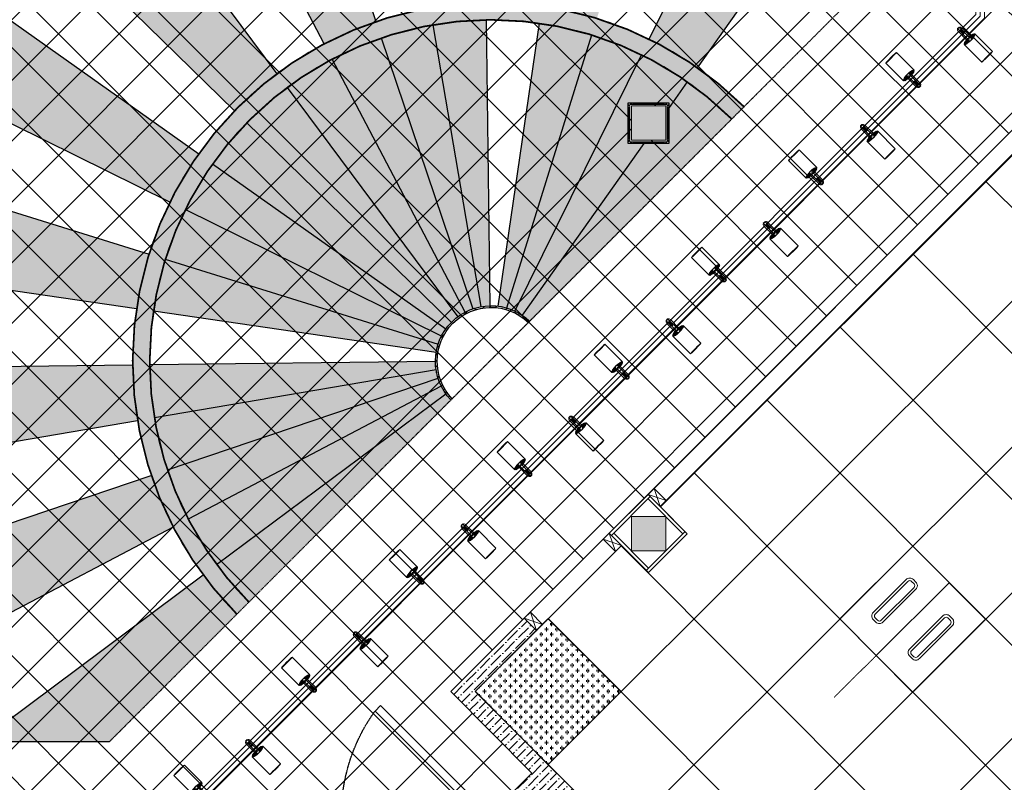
# Model space of a CAD drawing. Header units: millimetres. Extents: x -1469 to 52323, y -1368 to 13830.
# Tile 29 of 85: x 8260 to 13991, y 4484 to 8920. Entities that reach past the tile are written whole.
import ezdxf
from ezdxf.enums import TextEntityAlignment as Align

# ---------------------------------------------------------------- set-up
doc = ezdxf.new("R2010")
doc.units = ezdxf.units.MM
for name, pattern in [('( Hidden )', [0.375, 0.25, -0.125]), ('HIDDEN2', [0.1875, 0.125, -0.0625]), ('HIDDENX2', [19.05, 12.7, -6.35])]:
    doc.linetypes.add(name, pattern=pattern)
for name, color, linetype, lineweight, true_color in [('A-100MM', 7, 'Continuous', 0, 0xff5c5c), ('A-CEILING-01', 7, 'Continuous', 5, 0xd56ca8), ('A-CEILING-02', 7, 'Continuous', 5, 0xf27172), ('A-CEILING-04', 7, 'Continuous', 5, 0x2776bb), ('A-CEILING-08', 7, 'Continuous', 5, 0xd56ca8), ('M-MEP-ELLG-LIGHT', 5, 'Continuous', 15, 0x0000ff)]:
    doc.layers.add(name, color=color, linetype=linetype, lineweight=lineweight, true_color=true_color)
for name, color, linetype, lineweight in [('A-BULKHEAD', 252, 'Continuous', 5), ('A-DOOR', 1, 'Continuous', 0), ('A-FLOORING', 1, 'Continuous', 30), ('A-FUR. DIM', 1, 'Continuous', 30), ('A-GA DIM', 1, 'Continuous', 5), ('A-JOINERY', 1, 'Continuous', 30), ('A-LIGHT', 1, 'Continuous', 5), ('A-Wall & Column', 2, 'Continuous', 0), ('EQ', 252, 'Continuous', 25)]:
    doc.layers.add(name, color=color, linetype=linetype, lineweight=lineweight)
doc.layers.add('A-CELING ELEMENT', color=1, linetype='Continuous')
doc.layers.add('DOOR', color=1, linetype='Continuous')
doc.layers.add('RCP LAYOUT', color=9, linetype='Continuous', true_color=0x808080)
doc.layers.add('Z-TB-NONPLOT', color=9, linetype='Continuous', plot=False)
doc.styles.get("Standard").update_dxf_attribs({"font": 'arial.ttf'})
pattern_1 = [(45, (0, 0), (19.8873782, 72.9203868), [93.75, -18.75, 0, -18.75])]
pattern_2 = [(45, (0, 0), (13.2582521, 48.6135912), [62.5, -12.5, 0, -12.5])]

# ---------------------------------------------------------------- blocks, each defined once
blk = doc.blocks.new('A$Cce852dd5')
at = {"layer": 'A-Wall & Column', "color": 8, "lineweight": 0, "true_color": 0x808080}
for p, q in [((-18, 9), (-18, 0)), ((-9, 18), (0, 18)), ((9, 18), (191, 18)), ((9, 15), (191, 15)), ((9, 12), (191, 12)), ((200, 18), (209, 18)), ((218, 9), (218, 0)), ((-18, -9), (-18, -191)), ((-15, -9), (-15, -191)), ((-12, -9), (-12, -191)), ((212, -9), (212, -191)), ((215, -9), (215, -191)), ((218, -9), (218, -191)), ((-18, -209), (-18, -200)), ((-9, -218), (0, -218)), ((9, -212), (191, -212)), ((9, -215), (191, -215)), ((9, -218), (191, -218)), ((209, -218), (200, -218)), ((218, -200), (218, -209))]:
    blk.add_line(p, q, dxfattribs=at)
for points in [[(0, 9), (-9, 18), (-18, 18), (-18, 9), (-9, 0)], [(-9, 0), (-18, 0), (-18, -9), (-9, -9)], [(9, 9), (9, 18), (0, 18), (0, 9)], [(200, 9), (200, 18), (191, 18), (191, 9)], [(209, 0), (218, 9), (218, 18), (209, 18), (200, 9)], [(209, -9), (218, -9), (218, 0), (209, 0)], [(-9, -191), (-18, -191), (-18, -200), (-9, -200)], [(-9, -200), (-18, -209), (-18, -218), (-9, -218), (0, -209)], [(0, -209), (0, -218), (9, -218), (9, -209)], [(191, -209), (191, -218), (200, -218), (200, -209)], [(200, -209), (209, -218), (218, -218), (218, -209), (209, -200)], [(209, -200), (218, -200), (218, -191), (209, -191)]]:
    blk.add_lwpolyline(points, dxfattribs=at)
blk.add_lwpolyline([(-9, -209), (209, -209), (209, 9), (-9, 9)], close=True, dxfattribs=at)
blk = doc.blocks.new('A$C4da9750c')
at = {"layer": 'DOOR', "color": 8, "true_color": 0x808080}
for points in [[(31.8, -95.5), (63.6, -63.7), (0, 0), (-31.8, -31.8)], [(668.1, -732), (636.3, -763.8), (0, -127.3), (31.8, -95.5)], [(-643.7, -770.7), (-611.9, -738.9), (-675.5, -675.3), (-707.3, -707.1)]]:
    blk.add_lwpolyline(points, close=True, dxfattribs=at)
at = {"layer": 'EQ', "color": 8, "linetype": 'HIDDEN2', "ltscale": 7, "true_color": 0x808080}
blk.add_arc((28.7, 79), 1038.9, 231.93134, 305.78702, dxfattribs=at)
blk = doc.blocks.new('A$C81f607aa')
at = {"layer": 'A-100MM', "true_color": 0x808080, "transparency": 33554687}
h = blk.add_hatch(dxfattribs=at)
h.set_pattern_fill('ANSI36', color=8, scale=260)
h.set_pattern_definition([(45, (0, 0), (17.23573, 63.19767), [81.25, -16.25, 0, -16.25])])
h.paths.add_polyline_path([(-2797.2, 3520), (-2492, 3520), (-2492, 3420), (-2838.6, 3420), (-3861.3, 4439.4), (-4073.5, 4227.2), (-4171.7, 4325.6), (-3959.6, 4537.7), (-4429.9, 5011.3), (-4003.3, 5437.9), (-3932.6, 5367.2), (-4288.5, 5011.3)])
at = {"layer": 'A-Wall & Column', "true_color": 0x808080}
h = blk.add_hatch(color=8, dxfattribs=at)
h.dxf.hatch_style = 1
h.paths.add_polyline_path([(-3180, 8418.4), (-3380, 8418.4), (-3380, 8218.4), (-3180, 8218.4)])
h = blk.add_hatch(color=8, dxfattribs=at)
h.dxf.hatch_style = 1
h.paths.add_polyline_path([(-3180, 6030), (-3380, 6030), (-3380, 5830), (-3180, 5830)])
at = {"color": 8, "true_color": 0x808080}
for p, q in [((-3080, 5930), (-3282.9, 6132.9)), ((-3482.9, 5932.9), (-3280, 5730)), ((-3292.7, 5717.3), (-3067.3, 5942.7))]:
    blk.add_line(p, q, dxfattribs=at)
for points in [[(-3282.9, 6158.3), (-3247.5, 6193.7), (-3176.8, 6123), (-3212.1, 6087.6), (-3282.9, 6158.3)], [(-3270.1, 6145.6), (-3495.6, 5920.1)], [(-3543.7, 5897.5), (-3508.3, 5932.9), (-3437.6, 5862.1), (-3473, 5826.8), (-3543.7, 5897.5)], [(-3543.7, 5897.5), (-3473, 5826.8)], [(-4003.3, 5437.9), (-3967.9, 5473.2), (-3897.2, 5402.5), (-3932.6, 5367.2), (-4003.3, 5437.9)]]:
    blk.add_lwpolyline(points, dxfattribs=at)
blk.add_lwpolyline([(-3282.9, 6158.3), (-3508.3, 5932.9), (-3280, 5704.5), (-3054.5, 5930)], close=True, dxfattribs=at)
at = {"layer": 'A-JOINERY', "color": 8, "true_color": 0x808080}
for p, q in [((-1101.2, 8340), (-3282.9, 6158.3)), ((-1030.5, 8269.3), (-3212.1, 6087.6)), ((-3508.3, 5932.9), (-4003.3, 5437.9)), ((-3437.6, 5862.1), (-3932.6, 5367.2))]:
    blk.add_line(p, q, dxfattribs=at)
at = {"layer": 'A-Wall & Column', "color": 8, "true_color": 0x808080}
for points in [[(-3380, 8418.4), (-3180, 8418.4), (-3180, 8218.4), (-3380, 8218.4)], [(-3380, 5830), (-3180, 5830), (-3180, 6030), (-3380, 6030)]]:
    blk.add_lwpolyline(points, close=True, dxfattribs=at)
at = {"layer": 'A-Wall & Column', "color": 8, "lineweight": 0, "true_color": 0x808080}
for points in [[(-3247.5, 6193.7), (-3212.1, 6087.6)], [(-3282.9, 6158.3), (-3176.8, 6123)], [(-3508.3, 5932.9), (-3473, 5826.8)], [(-3543.7, 5897.5), (-3437.6, 5862.1)], [(-3967.9, 5473.2), (-3932.6, 5367.2)], [(-4003.3, 5437.9), (-3897.2, 5402.5)]]:
    blk.add_lwpolyline(points, dxfattribs=at)
at = {"layer": 'A-Wall & Column', "color": 8, "lineweight": -3, "true_color": 0x808080}
blk.add_lwpolyline([(-2797.2, 3520), (-2492, 3520), (-2492, 3420), (-2838.6, 3420), (-3861.3, 4439.4), (-4073.5, 4227.2), (-4171.7, 4325.6), (-3959.6, 4537.7), (-4429.9, 5011.3), (-4003.3, 5437.9), (-3932.6, 5367.2), (-4288.5, 5011.3), (-2797.2, 3520)], dxfattribs=at)
at = {"layer": 'Z-TB-NONPLOT', "color": 8, "lineweight": -3, "true_color": 0x808080}
blk.add_lwpolyline([(-3398, 8436.4), (-3162, 8436.4), (-3162, 8200.4), (-3398, 8200.4)], close=True, dxfattribs=at)
at = {"color": 8, "lineweight": -3, "true_color": 0x808080}
blk.add_blockref('A$Cce852dd5', (-3380, 8418.4), dxfattribs=at)
at = {"layer": 'A-DOOR', "color": 8, "true_color": 0x808080, "xscale": -1, "rotation": 269.9945836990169}
blk.add_blockref('A$C4da9750c', (-4108.1, 4262), dxfattribs=at)
blk = doc.blocks.new('XR-CP-DS$0$ceiling element 01')
at = {"layer": 'A-CELING ELEMENT', "lineweight": 5, "true_color": 0x808080, "transparency": 33554687}
h = blk.add_hatch(dxfattribs=at)
h.set_pattern_fill('ANSI36', color=8, scale=300)
h.set_pattern_definition(pattern_1)
h.paths.add_polyline_path([(-425629.8, -157750.9, -0.039119), (-425655.9, -157707.5), (-427128.8, -158480.5, 0.039269), (-426963.6, -158744.9)])
h.paths.add_polyline_path([(-427216.5, -158526.6, -0.039231), (-427344.4, -158225.6), (-431924, -159775.1), (-429595.3, -159775.1)])
h.paths.add_polyline_path([(-427146.3, -156679.9, 0.039168), (-427262.3, -156968.3), (-425674.3, -157463.1, -0.03857), (-425655.4, -157416.9)])
h.paths.add_polyline_path([(-425704.2, -155604.7, 0.039168), (-426005.5, -155681.4), (-425472.4, -157256.8, -0.03857), (-425424.2, -157244.1)])
edge = h.paths.add_edge_path()
edge.add_line((-430171.7, -151115.1), (-430279.8, -151115.1))
edge.add_line((-430279.8, -151115.1), (-430279.8, -151215.1))
edge.add_line((-430279.8, -151215.1), (-430479.8, -151215.1))
edge.add_line((-430479.8, -151215.1), (-430479.8, -151115.1))
edge.add_line((-430479.8, -151115.1), (-430629.8, -151115.1))
edge.add_line((-430629.8, -151115.1), (-430629.8, -150665.1))
edge.add_line((-430629.8, -150665.1), (-432321.8, -150665.1))
edge.add_line((-432321.8, -150665.1), (-432321.8, -150772.9))
edge.add_line((-432321.8, -150772.9), (-426859.3, -156104.6))
edge.add_arc((-425365.2, -157562.3), 2087.3, 126.73774, 135.70789, ccw=False)
edge.add_line((-426613.8, -155889.5), (-430171.7, -151115.1))
edge = h.paths.add_edge_path()
edge.add_line((-424199.8, -150665.1), (-424199.8, -151115.1))
edge.add_line((-424199.8, -151115.1), (-424349.8, -151115.1))
edge.add_line((-424349.8, -151115.1), (-424349.8, -151215.1))
edge.add_line((-424349.8, -151215.1), (-424444.6, -151215.1))
edge.add_line((-424444.6, -151215.1), (-425069.6, -155496))
edge.add_arc((-425365.2, -157562.3), 2087.3, 72.87178, 81.85779, ccw=False)
edge.add_line((-424750.5, -155567.5), (-423223, -150665.1))
edge.add_line((-423223, -150665.1), (-424199.8, -150665.1))
h.paths.add_polyline_path([(-424567.7, -153182.9), (-424331.7, -153182.9), (-424331.7, -153418.9), (-424567.7, -153418.9)], flags=16)
h = blk.add_hatch(dxfattribs=at)
h.set_pattern_fill('ANSI36', color=8, scale=300)
h.set_pattern_definition(pattern_1)
h.paths.add_polyline_path([(-426846.1, -159033.2, -0.036239), (-427043, -158804), (-428346.2, -159775.1), (-427588, -159775.1)])
h.paths.add_polyline_path([(-427423.6, -157908.4, -0.039197), (-427452.5, -157582.9), (-432321.8, -157641.9), (-432321.8, -158745.1)])
h.paths.add_polyline_path([(-425674.9, -157660.7, -0.038923), (-425686.3, -157611.6), (-427325.9, -157891.7, 0.039228), (-427250.5, -158193.8)])
h.paths.add_polyline_path([(-425560.1, -157303.4, -0.038492), (-425518.1, -157276.7), (-426291, -155804.1, 0.039154), (-426553.9, -155969.8)])
h.paths.add_polyline_path([(-426337.7, -155715.3, -0.039172), (-426037.7, -155586.2), (-427702.8, -150665.1), (-428988.4, -150665.1)])
h = blk.add_hatch(dxfattribs=at)
h.set_pattern_fill('ANSI36', color=8, scale=200)
h.set_pattern_definition(pattern_2)
h.paths.add_polyline_path([(-427235.6, -156635.7, -0.03916), (-427068.3, -156355.4), (-432321.8, -152634.9), (-432321.8, -154121.3)])
h.paths.add_polyline_path([(-425454.1, -150665.1), (-426550.3, -150665.1), (-425721.8, -155505.6, -0.039276), (-425395.8, -155475.2)])
h.paths.add_polyline_path([(-425690.1, -157561.6, -0.038719), (-425686, -157511.7), (-427331.8, -157271.4, 0.039193), (-427353.2, -157581.7)], flags=17)
h.paths.add_polyline_path([(-425084.2, -155595.8, 0.039193), (-425394.6, -155575.9), (-425374.5, -157239, -0.038719), (-425324.5, -157241.6)], flags=17)
h.paths.add_polyline_path([(-423965.7, -156152.8, 0.996512), (-426776.1, -158963.3), (-425599.9, -157787, -0.900286), (-425184.4, -157294.8), (-424476.2, -156294.7), (-424567.8, -156294.7), (-424567.8, -156058.7), (-424331.8, -156058.7), (-424331.8, -156294.7), (-424476.2, -156294.7), (-425184.4, -157294.8, -0.042192), (-425142, -157329.1)])
h = blk.add_hatch(dxfattribs=at)
h.set_pattern_fill('ANSI36', color=8, scale=300)
h.set_pattern_definition(pattern_1)
h.paths.add_polyline_path([(-432321.8, -155391.8), (-432321.8, -156542.9), (-427430.1, -157257, -0.039171), (-427357.2, -156938.7)])
h.paths.add_polyline_path([(-426787.8, -156174.5, 0.039154), (-426986.9, -156413.1), (-425629.6, -157374.3, -0.038492), (-425597.6, -157336.2)])
h.paths.add_polyline_path([(-424491.1, -155778.6, 0.039227), (-424780.5, -155663.9), (-425275.3, -157251.9, -0.038923), (-425228.3, -157269.8)])
h.paths.add_polyline_path([(-423119.8, -154379.5), (-423119.8, -153004.8), (-424446.3, -155688.1, -0.039269), (-424164.6, -155854.8)])
h.paths.add_polyline_path([(-430497.8, -156058.7), (-430497.8, -156294.7), (-430261.8, -156294.7), (-430261.8, -156058.7)], flags=0)
h.paths.add_polyline_path([(-430497.8, -156058.7), (-430261.8, -156058.7), (-430261.8, -156294.7), (-430497.8, -156294.7)], flags=16)
h = blk.add_hatch(dxfattribs=at)
h.set_pattern_fill('ANSI36', color=8, scale=200)
h.set_pattern_definition(pattern_2)
h.paths.add_polyline_path([(-423965.7, -156152.8), (-423894.2, -156081.3, 0.996645), (-426846.1, -159033.2), (-426776.1, -158963.3, -0.996512)])
h = blk.add_hatch(dxfattribs=at)
h.set_pattern_fill('ANSI36', color=8, scale=200)
h.set_pattern_definition(pattern_2)
h.paths.add_polyline_path([(-425599.9, -157787), (-425592.8, -157779.9, -0.979051), (-425149.1, -157336.2), (-425142, -157329.1, 0.979692)])
at = {"layer": 'A-CEILING-01', "color": 8, "true_color": 0x808080}
for points in [[(-426846.1, -159033.2, -0.996645), (-423894.2, -156081.3)], [(-426776.1, -158963.3, -0.996512), (-423965.7, -156152.8, -0.915697)]]:
    blk.add_lwpolyline(points, format="xyb", dxfattribs=at)
at = {"layer": 'A-CELING ELEMENT', "color": 8, "linetype": '( Hidden )', "lineweight": -3, "ltscale": 10, "true_color": 0x808080}
blk.add_lwpolyline([(-427588, -159775.1), (-432321.8, -159775.1), (-432321.8, -150665.1), (-423119.8, -150665.1), (-423119.8, -155306.9), (-427588, -159775.1)], dxfattribs=at)
at = {"layer": 'A-CELING ELEMENT', "color": 8, "lineweight": -3, "true_color": 0x808080}
for points in [[(-426337.7, -155715.3), (-428988.4, -150665.1)], [(-427702.8, -150665.1), (-426037.7, -155586.2)], [(-426859.3, -156104.6), (-432321.8, -150772.9)], [(-430171.7, -151115.1), (-426613.8, -155889.5)], [(-432321.8, -152634.9), (-427068.3, -156355.4)], [(-424446.3, -155688.1), (-423119.8, -153004.8)], [(-427235.6, -156635.7), (-432321.8, -154121.3)], [(-424164.6, -155854.8), (-423119.8, -154379.5), (-423119.8, -154379.5)], [(-432321.8, -155391.8), (-427357.2, -156938.7)], [(-425394.6, -155575.7), (-425374.5, -157239)], [(-425424.2, -157244.1), (-425704.3, -155604.4)], [(-425324.5, -157241.6), (-425084.2, -155595.6)], [(-426005.6, -155681.1), (-425472.4, -157256.8)], [(-425275.3, -157251.9), (-424780.5, -155663.8)], [(-425518.1, -157276.7), (-426291.2, -155803.8)], [(-425228.3, -157269.8), (-424491.1, -155778.6)], [(-426554.1, -155969.6), (-425560.1, -157303.4)], [(-424331.8, -156090.9), (-424223, -155937.2)], [(-425597.6, -157336.2), (-426788, -156174.3)], [(-425184.4, -157294.8), (-424476.2, -156294.7)], [(-426987.1, -156412.9), (-425629.6, -157374.3)], [(-427430.1, -157257), (-432321.8, -156542.9)], [(-425655.4, -157416.9), (-427146.5, -156679.8)], [(-427262.5, -156968.2), (-425674.3, -157463.1)], [(-425686, -157511.7), (-427332, -157271.4)], [(-432321.8, -157641.9), (-427452.5, -157582.9)], [(-427353.4, -157581.7), (-425690.1, -157561.6)], [(-425686.3, -157611.6), (-427326.1, -157891.8)], [(-427250.6, -158193.8), (-425674.9, -157660.7)], [(-425655.9, -157707.5), (-427128.8, -158480.6)], [(-426963.6, -158744.9), (-425629.8, -157750.9)], [(-427423.6, -157908.4), (-432321.8, -158745.1)], [(-431924, -159775.1), (-427344.4, -158225.6)], [(-427216.5, -158526.6), (-429595.3, -159775.1)], [(-428346.2, -159775.1), (-427043, -158804)]]:
    blk.add_lwpolyline(points, dxfattribs=at)
for points in [[(-425599.9, -157787, -0.979692), (-425142, -157329.1, -0.99998)], [(-425592.8, -157779.9, -0.979051), (-425149.1, -157336.2, -0.913399)]]:
    blk.add_lwpolyline(points, format="xyb", dxfattribs=at)
at = {"layer": 'A-FLOORING', "color": 8, "lineweight": -3, "true_color": 0x808080}
blk.add_lwpolyline([(-424567.8, -156058.7), (-424331.8, -156058.7), (-424331.8, -156294.7), (-424567.8, -156294.7)], close=True, dxfattribs=at)
blk = doc.blocks.new('LIGHT-600X600MM')
at = {"color": 0}
blk.add_line((300, 0), (-300, 0), dxfattribs=at)
blk.add_lwpolyline([(-300, 300), (-300, -300), (300, -300), (300, 300)], close=True, dxfattribs=at)
for points in [[(-165, 160), (-165, 140, 0.414214), (-135, 110), (135, 110, 0.414214), (165, 140), (165, 160, 0.414214), (135, 190), (-135, 190, 0.414214)], [(-150, 160), (-150, 140, 0.414214), (-135, 125), (135, 125, 0.414214), (150, 140), (150, 160, 0.414214), (135, 175), (-135, 175, 0.414214)], [(-165, -160), (-165, -140, -0.414214), (-135, -110), (135, -110, -0.414214), (165, -140), (165, -160, -0.414214), (135, -190), (-135, -190, -0.414214)], [(-150, -160), (-150, -140, -0.414214), (-135, -125), (135, -125, -0.414214), (150, -140), (150, -160, -0.414214), (135, -175), (-135, -175, -0.414214)]]:
    blk.add_lwpolyline(points, format="xyb", close=True, dxfattribs=at)
blk.add_attdef('E', text='', height=100).set_placement((400, 250), align=Align.MIDDLE_CENTER)
blk = doc.blocks.new('A$C98a85b24')
at = {"layer": 'M-MEP-ELLG-LIGHT', "color": 8, "true_color": 0x808080, "rotation": 44.91466230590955}
blk.add_blockref('LIGHT-600X600MM', (9267.8, 5433.3), dxfattribs=at)
blk = doc.blocks.new('track-L-1')
at = {"color": 8, "linetype": 'Continuous', "lineweight": 13, "true_color": 0x808080}
for p, q in [((-93, -5.8), (-93, 5.7)), ((-93, 1), (-89, 1)), ((-83, 6.7), (-92, 6.7)), ((-91.9, -1.2), (-91.9, 1)), ((-90.5, 6.7), (-90.5, 8.3)), ((-90.5, 8.3), (-85, 8.3)), ((-90.5, 6.9), (-85, 6.9)), ((-89, -1.2), (-89, 1)), ((-85, 6.7), (-85, 8.3)), ((-83, 6.9), (-83, 5.7)), ((-10, 6.9), (-83, 6.9)), ((-11, 15.4), (-77.5, 15.4)), ((-75.5, 2.9), (-75.5, -3.1)), ((-75.5, 2.9), (-46.4, 2.9)), ((-46.6, 2.9), (-46.6, -3.1)), ((-46.4, -3.1), (-46.4, 2.9)), ((-11, 6.9), (-11, 15.4)), ((-6.5, 6.9), (-10.8, 11.2)), ((-5.1, 8), (-10.6, 13.5)), ((-5.1, 7.9), (-10.4, 15.8)), ((-3.5, 8.8), (-10.1, 18.5)), ((-3.5, 8.8), (-9.6, 22.8)), ((-1.8, 9.3), (-9, 26)), ((-9, -6.1), (-9, 5.9)), ((-6.5, 3.9), (-9, 3.9)), ((-1.8, 9.3), (-7, 34.5)), ((0, 9.4), (-5.8, 37.6)), ((0, 9.4), (-0.6, 43.4)), ((-0.5, 43.4), (144.7, 43.5)), ((1.8, 9.3), (1.2, 42.9)), ((1.8, 9.3), (5.7, 35.2)), ((3.5, 8.8), (6.9, 31.2)), ((3.5, 8.8), (8.5, 22.7)), ((5.1, 8), (9, 18.9)), ((5.1, 8), (9.4, 15.5)), ((6.5, 7), (9.6, 12.4)), ((6.5, 6.9), (9.7, 10.9)), ((7.7, 5.7), (9.9, 8.3)), ((-93, -1.2), (-89, -1.2)), ((-92, -6.8), (-83, -6.8)), ((-90.5, -8.5), (-90.5, -6.8)), ((-90.5, -7.1), (-85, -7.1)), ((-90.5, -8.5), (-85, -8.5)), ((-85, -8.5), (-85, -6.8)), ((-83, -7.1), (-83, -5.8)), ((-83, -7.1), (-10, -7.1)), ((-77.5, -15.6), (-11, -15.6)), ((-75.5, -3.1), (-46.4, -3.1)), ((-11, -15.6), (-11, -7.1)), ((-6.5, -7), (-10.8, -11.3)), ((-5.1, -8.1), (-10.6, -13.6)), ((-5.1, -8.1), (-10.4, -15.9)), ((-3.5, -8.9), (-10.1, -18.6)), ((-3.5, -8.9), (-9.6, -22.9)), ((-6.5, -4.1), (-9, -4.1)), ((-1.8, -9.4), (-9, -26.1)), ((-1.8, -9.4), (-7, -34.6)), ((0, -9.6), (-5.8, -37.7)), ((0, -9.6), (-0.6, -43.6)), ((-0.5, -43.6), (144.7, -43.5)), ((1.8, -9.4), (1.2, -43)), ((1.8, -9.4), (5.7, -35.3)), ((3.5, -8.9), (6.9, -31.3)), ((3.5, -8.9), (8.5, -22.8)), ((5.1, -8.1), (9, -19.1)), ((5.1, -8.1), (9.4, -15.6)), ((6.5, -7.1), (9.6, -12.5)), ((6.5, -7.1), (9.7, -11)), ((7.7, -5.8), (9.9, -8.4))]:
    blk.add_line(p, q, dxfattribs=at)
for centre, radius, start, end in [((-92, 5.7), 1, 90.0041, 180.0041), ((-77.5, -0.1), 15.5, 90.0041, 154.18801), ((-10, 5.9), 1, 0.0041, 90.0041), ((0, -0.1), 9.5, 205.04361, 154.96458), ((2, 9.9), 10.4, 214.92925, 253.0242), ((-92, -5.8), 1, 180.0041, 270.0041), ((-77.5, -0.1), 15.5, 205.82018, 270.0041), ((-10, -6.1), 1, 270.0041, 0.0041), ((2, -10), 10.4, 106.984, 145.07894)]:
    blk.add_arc(centre, radius, start, end, dxfattribs=at)
for centre, ratio, start_param, end_param in [((-0.5, -0.1), 0.243873, -1.409174, 4.550767), ((144.7, 0), 0.034014, -1.570796, 4.712389)]:
    blk.add_ellipse(centre, major_axis=(0, -43.5), ratio=ratio, start_param=start_param, end_param=end_param, dxfattribs=at)
blk = doc.blocks.new('A$Ce144d348')
at = {"layer": 'M-MEP-ELLG-LIGHT', "color": 252}
blk.add_lwpolyline([(3223, -5724), (3273, -5724), (3273, -9235), (8919.9, -9235), (13625, -4529.9), (13625, -356.4), (13675, -356.4), (13675, -4550.7), (8940.7, -9285), (3223, -9285)], close=True, dxfattribs=at)
blk.add_lwpolyline([(3248, -5724), (3248, -9260), (8930.3, -9260), (13650, -4540.3), (13650, -356.4)], dxfattribs=at)
at = {"layer": 'M-MEP-ELLG-LIGHT', "color": 1, "true_color": 0xff0000, "xscale": -1, "rotation": 134.9999999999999}
for p in [(13588.8, -4673.4), (13023.1, -5239.1), (12457.5, -5804.8), (11891.9, -6370.6), (11326.2, -6936.3), (10699, -7563.5), (10071.9, -8190.8), (9444.7, -8818)]:
    blk.add_blockref('track-L-1', p, dxfattribs=at)
at = {"layer": 'M-MEP-ELLG-LIGHT', "color": 1, "true_color": 0xff0000, "rotation": 135}
for p in [(13233.9, -4884.2), (12668.2, -5449.8), (12102.6, -6015.6), (11536.9, -6581.3), (10971.2, -7147), (10344, -7774.2), (9716.9, -8401.5), (9089.7, -9028.7)]:
    blk.add_blockref('track-L-1', p, dxfattribs=at)
blk = doc.blocks.new('A$Cdc4cfb19')
at = {"layer": 'A-CEILING-02'}
h = blk.add_hatch(dxfattribs=at)
h.set_pattern_fill('GOST_GLASS', color=252, scale=5, double=1)
h.set_pattern_definition([(45, (4671.914, 3079.773), (42.4264, 0), [25, -35]), (45, (4682.52, 3079.773), (42.4264, 0), [10, -50]), (45, (4671.914, 3090.38), (42.4264, 0), [10, -50])])
h.paths.add_polyline_path([(0, 600), (600, 600), (600, 0), (0, 0)])
at = {"layer": 'A-CEILING-02', "color": 252}
blk.add_lwpolyline([(0, 600), (600, 600), (600, 0), (0, 0)], close=True, dxfattribs=at)
blk = doc.blocks.new('A$C256bf26b')
at = {"layer": 'A-CEILING-01', "true_color": 0x808080}
h = blk.add_hatch(dxfattribs=at)
h.set_pattern_fill('ANSI37', color=8, scale=2000)
h.set_pattern_definition([(45, (0, 0), (-176.7767, 176.7767), []), (135, (0, 0), (-176.7767, -176.7767), [])])
edge = h.paths.add_edge_path()
edge.add_line((17350, 13380), (12020, 13380))
edge.add_line((12020, 13380), (12020, 13280))
edge.add_line((12020, 13280), (11820, 13280))
edge.add_line((11820, 13280), (11820, 13380))
edge.add_line((11820, 13380), (6090, 13380))
edge.add_line((6090, 13380), (6090, 13280))
edge.add_line((6090, 13280), (5890, 13280))
edge.add_line((5890, 13280), (5890, 13380))
edge.add_line((5890, 13380), (350, 13380))
edge.add_line((350, 13380), (200, 13380))
edge.add_line((200, 13380), (200, 4520))
edge.add_line((200, 4520), (650, 4520))
edge.add_line((650, 4520), (650, 4220))
edge.add_line((650, 4220), (200, 4220))
edge.add_line((200, 4220), (200, 3270))
edge.add_line((200, 3270), (3945, 3270))
edge.add_line((3945, 3270), (3945, 3920))
edge.add_line((3945, 3920), (6135, 3920))
edge.add_line((6135, 3920), (6135, 3270))
edge.add_line((6135, 3270), (9805, 3270))
edge.add_line((9805, 3270), (9805, 3070))
edge.add_line((9805, 3070), (10125.7, 3070))
edge.add_line((10125.7, 3070), (10125.7, 3423))
edge.add_line((10125.7, 3423), (11242.1, 4539.4))
edge.add_line((11242.1, 4539.4), (10770.1, 5011.3))
edge.add_line((10770.1, 5011.3), (11904.4, 6145.6))
edge.add_line((11904.4, 6145.6), (14298.8, 8540))
edge.add_line((14298.8, 8540), (14450, 8540))
edge.add_line((14450, 8540), (14450, 9620))
edge.add_line((14450, 9620), (14450, 12330))
edge.add_arc((15200, 12330), 750, 90, 180, ccw=False)
edge.add_line((15200, 13080), (17350, 13080))
edge.add_line((17350, 13080), (17350, 13380))
h.paths.add_polyline_path([(5890.1, 11294.2), (6090.1, 11294.2), (6090.1, 11094.2), (5890.1, 11094.2)], flags=16)
h.paths.add_polyline_path([(5890.1, 9330), (6090.1, 9330), (6090.1, 9130), (5890.1, 9130)], flags=16)
h.paths.add_polyline_path([(5890, 8418.4), (6090, 8418.4), (6090, 8218.4), (5890, 8218.4)], flags=16)
h.paths.add_polyline_path([(5890, 6030), (6090, 6030), (6090, 5830), (5890, 5830)], flags=16)
h.paths.add_polyline_path([(11820, 8418.4), (12020, 8418.4), (12020, 8218.4), (11820, 8218.4)], flags=16)
h.paths.add_polyline_path([(11820, 9330), (12020, 9330), (12020, 9130), (11820, 9130)], flags=16)
h.paths.add_polyline_path([(11820.1, 11294.2), (12020.1, 11294.2), (12020.1, 11094.2), (11820.1, 11094.2)], flags=16)
at = {"layer": 'A-CEILING-04', "true_color": 0x808080}
h = blk.add_hatch(dxfattribs=at)
h.set_pattern_fill('_USER', color=8, scale=600, angle=134.95, double=1, pattern_type=0)
h.set_pattern_definition([(134.95, (10911.55, 5011.3), (-424.634, -423.89), []), (224.95, (10911.55, 5011.3), (423.89, -424.634), [])])
h.paths.add_polyline_path([(14450, 6923.4), (14450, 7988.8), (14169.5, 8269.3), (11987.9, 6087.6), (12145.5, 5930), (11920, 5704.5), (11762.4, 5862.1), (10911.5, 5011.3), (12402.8, 3520), (14450, 3520)])
at = {"layer": 'A-BULKHEAD', "color": 8, "ltscale": 5, "true_color": 0x808080}
blk.add_lwpolyline([(11196.7, 5437.9), (14098.8, 8340), (14169.5, 8269.3), (11987.9, 6087.6), (12145.5, 5930), (11920, 5704.5), (11762.4, 5862.1), (11267.4, 5367.2), (11196.7, 5437.9)], dxfattribs=at)
at = {"layer": 'A-CEILING-01', "color": 8, "true_color": 0x808080}
blk.add_lwpolyline([(6135, 3270), (9805, 3270), (9805, 3070), (10125.7, 3070), (10125.7, 3423), (11240.4, 4537.7), (10770.1, 5011.3), (11904.4, 6145.6), (14298.8, 8540), (14450, 8540), (14450, 9620), (14450, 12330, -0.414214), (15200, 13080), (17350, 13080), (17350, 13380), (12020, 13380), (12020, 13280), (11820, 13280), (11820, 13380), (6090, 13380)], format="xyb", dxfattribs=at)
blk.add_lwpolyline([(11820, 8418.4), (12020, 8418.4), (12020, 8218.4), (11820, 8218.4)], close=True, dxfattribs=at)
blk.add_lwpolyline([(11820, 8418.4), (12020, 8418.4), (12020, 8218.4), (11820, 8218.4)], close=True, dxfattribs=at)
blk.add_lwpolyline([(11762.4, 5862.1), (11762.4, 5862.1), (10911.5, 5011.3), (12402.8, 3520), (14450, 3520), (14450, 6923.4), (14450, 7988.8), (14169.5, 8269.3), (11987.9, 6087.6), (12145.5, 5930), (11920, 5704.5), (11762.4, 5862.1), (11762.4, 5862.1)], dxfattribs=at)
at = {"layer": 'A-FUR. DIM', "color": 8, "linetype": '( Hidden )', "lineweight": 0, "true_color": 0x808080}
blk.add_line((13001, 4979.2), (13245.1, 5221.1), dxfattribs=at)
at = {"layer": 'M-MEP-ELLG-LIGHT', "color": 8, "linetype": 'HIDDENX2', "true_color": 0x808080, "const_width": 10}
for points in [[(12475.6, 8413.8, 0.996645), (9523.7, 5461.9, 1)], [(12404.1, 8342.3, 0.996512), (9593.7, 5531.9, 1)]]:
    blk.add_lwpolyline(points, format="xyb", dxfattribs=at)
at = {"color": 8, "true_color": 0x808080}
blk.add_blockref('A$C81f607aa', (15200, 0), dxfattribs=at)
at = {"layer": 'A-CEILING-08', "color": 8, "lineweight": 0, "true_color": 0x808080}
blk.add_blockref('XR-CP-DS$0$ceiling element 01', (436369.8, 164495.1), dxfattribs=at)
at = {"layer": 'A-GA DIM', "color": 8, "true_color": 0x808080, "rotation": 45.00000000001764}
blk.add_blockref('A$Cdc4cfb19', (11335.8, 4587), dxfattribs=at)
at = {"layer": 'A-LIGHT', "color": 8, "true_color": 0x808080}
for name, p in [('A$C98a85b24', (4190, 0)), ('A$Ce144d348', (200, 13480))]:
    blk.add_blockref(name, p, dxfattribs=at)

msp = doc.modelspace()

# ---------------------------------------------------------------- block references
at = {"layer": 'RCP LAYOUT'}
msp.add_blockref('A$C256bf26b', (0, 0), dxfattribs=at)

doc.saveas('drawing.dxf')
